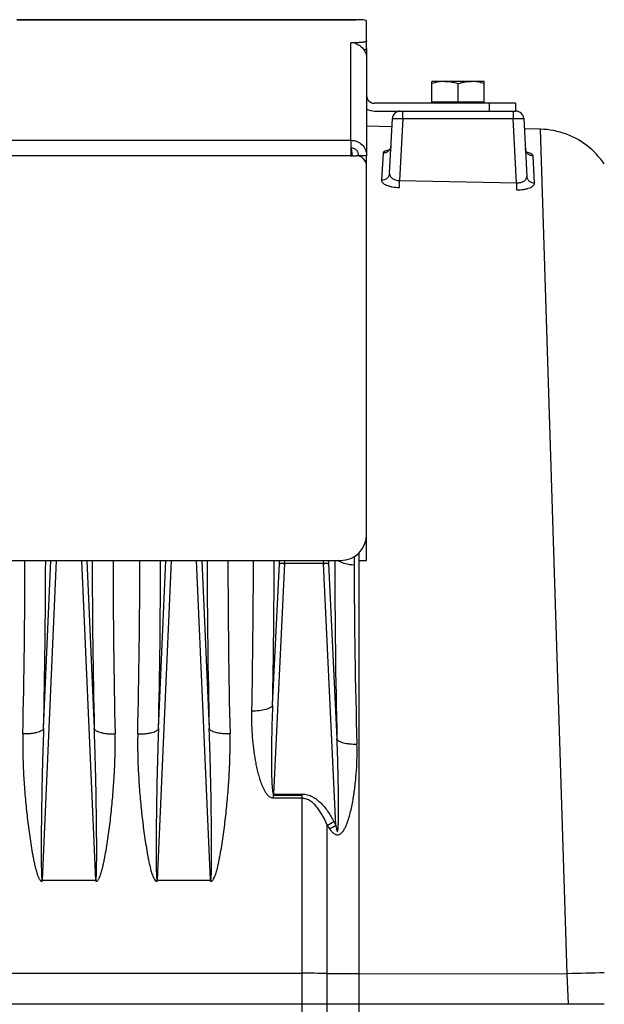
# Model space of a CAD drawing. Extents: x -1404 to 1181, y 8 to 1628.
# Tile 74 of 75: x 777 to 888, y 853 to 1041. Entities that reach past the tile are written whole.
import ezdxf

# ---------------------------------------------------------------- set-up
doc = ezdxf.new("R2010")
doc.units = 0
doc.header["$LTSCALE"] = 65.395
doc.layers.add('SG48_1', color=7, linetype='CONTINUOUS')

msp = doc.modelspace()

# ---------------------------------------------------------------- linework, layer by layer
at = {"layer": 'SG48_1', "color": 6, "linetype": 'CONTINUOUS'}
for p, q in [((775.97, 1041.02), (839.97, 1041.02)), ((842.97, 1035.48), (842.97, 1040.72)), ((842.97, 1033.57), (842.97, 1015)), ((855.47, 1025.22), (855.47, 1029.22)), ((857.97, 1029.22), (855.47, 1029.22)), ((865.47, 1029.22), (862.97, 1029.22)), ((865.47, 1025.22), (865.47, 1029.22)), ((860.47, 1025.22), (860.47, 1028.78)), ((871.47, 1025.02), (844.47, 1025.02)), ((871.47, 1025.02), (871.47, 1023.52)), ((844.47, 1023.52), (870.98, 1023.52)), ((847.35, 1011.61), (847.9, 1022.1)), ((871.05, 1023.52), (871.55, 1023.52)), ((873.05, 1022.1), (873.62, 1011.06)), ((847.82, 1020.54), (842.97, 1020.62)), ((876.25, 1020.04), (873.15, 1020.1)), ((842.97, 942.49), (842.97, 1012.97)), ((842.97, 937.48), (842.97, 942.48)), ((841.47, 938.92), (841.47, 937.48)), ((642.97, 937.49), (837.97, 937.49)), ((841.47, 937.48), (842.97, 937.48)), ((830.57, 892.52), (825.15, 892.52)), ((888.47, 852.52), (542.97, 852.52))]:
    msp.add_line(p, q, dxfattribs=at)
at = {"layer": 'SG48_1', "color": 9, "linetype": 'CONTINUOUS'}
for p, q in [((842.32, 1040.98), (775.97, 1040.98)), ((839.97, 1017.93), (839.97, 1036.61)), ((866.47, 1023.52), (866.47, 1025.02)), ((849.89, 1022.08), (849.27, 1010.23)), ((849.89, 1022.08), (849.89, 1023.52)), ((849.89, 1022.08), (871.05, 1022.08)), ((871.05, 1023.52), (871.05, 1022.08)), ((871.69, 1009.8), (871.05, 1022.08)), ((881.39, 858.37), (876.25, 1020.04)), ((640.97, 1017.93), (839.97, 1017.93)), ((840.01, 1016.45), (840.2, 1014.98)), ((840.01, 1016.45), (840.2, 1014.97)), ((839.97, 1014.97), (640.97, 1014.97)), ((783.53, 937.49), (780.84, 876.32)), ((781.12, 905.3), (782.53, 937.49)), ((791.1, 876.32), (788.42, 937.49)), ((789.41, 937.49), (790.82, 905.3)), ((805.53, 937.49), (802.84, 876.32)), ((803.12, 905.3), (804.53, 937.49)), ((813.1, 876.32), (810.42, 937.49)), ((811.41, 937.49), (812.82, 905.3)), ((824.96, 909.78), (826.26, 936.91)), ((827.25, 936.89), (825.15, 892.78)), ((826.26, 936.91), (826.28, 937.49)), ((837.08, 886.79), (834.69, 936.89)), ((835.66, 937.49), (835.69, 936.91)), ((835.69, 936.91), (837.29, 903.32)), ((840.58, 938.23), (840.58, 936.61)), ((841.53, 771.88), (841.53, 937.48)), ((830.57, 891.96), (830.57, 764.23)), ((835.42, 770.25), (835.42, 886.81)), ((542.97, 858.46), (830.57, 858.46)), ((841.53, 858.39), (881.39, 858.37)), ((881.59, 852.52), (881.39, 858.37))]:
    msp.add_line(p, q, dxfattribs=at)
at = {"layer": 'SG48_1', "color": 2, "linetype": 'CONTINUOUS'}
for p, q in [((839.97, 1041.02), (840.97, 1041.02)), ((840.97, 1036.61), (839.97, 1036.61)), ((840.97, 1036.42), (840.97, 1036.61)), ((842.97, 1035.48), (842.97, 1033.57)), ((862.97, 1029.22), (857.97, 1029.22)), ((865.47, 1025.22), (855.47, 1025.22)), ((839.97, 1017.93), (839.97, 1014.97)), ((839.97, 1014.97), (840.97, 1014.97)), ((842.97, 1014.97), (841.47, 1014.97)), ((841.47, 1014.97), (841.47, 1014.91)), ((842.97, 1013.04), (842.97, 1014.97)), ((846.1, 1015.49), (845.82, 1010.28)), ((875.1, 1009.73), (874.82, 1014.98)), ((849.25, 1008.89), (849.27, 1010.23)), ((849.27, 1010.23), (871.69, 1009.8)), ((871.69, 1009.8), (871.67, 1008.46)), ((827.25, 936.94), (827.28, 937.49)), ((834.69, 936.89), (827.25, 936.89)), ((834.67, 937.49), (834.69, 936.94)), ((825.15, 892.78), (830.57, 892.78)), ((825.15, 891.96), (825.15, 892.78)), ((830.57, 891.96), (825.15, 891.96)), ((830.57, 892.78), (830.57, 891.96)), ((780.84, 876.32), (791.1, 876.32)), ((780.84, 876.05), (780.84, 876.32)), ((791.1, 876.32), (791.1, 876.05)), ((802.84, 876.32), (813.1, 876.32)), ((802.84, 876.05), (802.84, 876.32)), ((813.1, 876.32), (813.1, 876.05))]:
    msp.add_line(p, q, dxfattribs=at)
at = {"layer": 'SG48_1', "color": 6, "linetype": 'CONTINUOUS'}
for points in [[(888.47, 1013.36), (888.17, 1013.79), (887.79, 1014.3), (887.39, 1014.79), (886.97, 1015.26), (886.53, 1015.72), (886.07, 1016.15), (885.59, 1016.57), (885.09, 1016.97), (884.58, 1017.34), (884.05, 1017.69), (883.51, 1018.02), (882.96, 1018.33), (882.39, 1018.61), (881.81, 1018.87), (881.22, 1019.1), (880.62, 1019.31), (880.01, 1019.49), (879.4, 1019.65), (878.78, 1019.78), (878.15, 1019.89), (877.53, 1019.97), (876.89, 1020.02), (876.25, 1020.04)], [(847.62, 1016.86), (847.62, 1016.85), (847.61, 1016.75), (847.59, 1016.65), (847.57, 1016.56), (847.54, 1016.47), (847.5, 1016.39), (847.47, 1016.32), (847.42, 1016.25), (847.38, 1016.19), (847.34, 1016.13), (847.3, 1016.09), (847.26, 1016.05), (847.22, 1016.02), (847.19, 1015.99), (847.17, 1015.97), (847.15, 1015.96), (847.13, 1015.95), (847.13, 1015.95)], [(873.81, 1015.47), (873.81, 1015.47), (873.81, 1015.47), (873.8, 1015.48), (873.78, 1015.49), (873.76, 1015.51), (873.73, 1015.53), (873.7, 1015.56), (873.66, 1015.59), (873.62, 1015.64), (873.58, 1015.69), (873.54, 1015.75), (873.5, 1015.81), (873.46, 1015.89), (873.43, 1015.97), (873.4, 1016.06), (873.38, 1016.15), (873.36, 1016.24), (873.35, 1016.34), (873.35, 1016.36)]]:
    msp.add_lwpolyline(points, dxfattribs=at)
at = {"layer": 'SG48_1', "color": 2, "linetype": 'CONTINUOUS'}
for centre, radius, start, end in [((839.91, 1033.54), 3.08, 71.0644, 88.8182), ((839.91, 1033.54), 3.07, 69.745, 71.0216), ((839.95, 1033.57), 3.03, 0.0002, 2.7279), ((849.4, 1022.02), 1.5, 89.9999, 177), ((848.42, 1009.98), 6.21, 100.4582, 101.7517), ((872.27, 1009.49), 6.28, 76.3188, 77.4009), ((-652.77, 937.97), 1430.31, 358.65005, 359.98065), ((2294.49, 938.81), 1500.08, 180.0503, 181.319), ((-630.76, 937.97), 1430.3, 358.65005, 359.98065), ((2316.48, 938.81), 1500.07, 180.0503, 181.31901), ((826.63, 922.66), 14.29, 87.5018, 87.8313), ((825.44, 898.83), 38.1, 87.2754, 87.3992), ((835.31, 922.66), 14.29, 92.1687, 92.4982), ((836.5, 898.83), 38.1, 92.6008, 92.7246), ((763.78, 1028.12), 158.43, 296.8834, 297.4085), ((860.12, 903.02), 29.55, 213.2603, 214.8477), ((756.4, 1033.45), 167.39, 298.3477, 298.8156), ((864.51, 901.88), 31.31, 207.3893, 208.8143)]:
    msp.add_arc(centre, radius, start, end, dxfattribs=at)
at = {"layer": 'SG48_1', "color": 6, "linetype": 'CONTINUOUS'}
for centre, radius, start, end in [((844.47, 1026.52), 1.5, 180, 270), ((844.47, 1026.52), 3, 239.9879, 270), ((871.55, 1022.02), 1.5, 3, 90), ((840.97, 1012.97), 2, 0, 90), ((837.97, 942.49), 5, 270, 360)]:
    msp.add_arc(centre, radius, start, end, dxfattribs=at)
at = {"layer": 'SG48_1', "color": 9, "linetype": 'CONTINUOUS'}
for centre, radius, start, end in [((-800.14, 940.83), 1581.66, 358.71278, 359.87929), ((2303.8, 939.99), 1513.38, 180.09439, 181.31354), ((-709.86, 939.99), 1513.38, 358.68646, 359.90561), ((2394.08, 940.83), 1581.66, 180.12071, 181.28722), ((-650.27, 938.53), 1471.56, 358.8368, 359.95949), ((-725.9, 940.52), 1551.17, 358.8646, 359.88843), ((2328.94, 939.03), 1492.08, 180.05881, 181.37139), ((1972.98, 937.09), 1132.4, 180.02468, 181.75912), ((830.59, 443.71), 414.75, 89.3335, 90.0028), ((841.75, 1394.5), 536.11, 269.3237, 269.9768), ((895.14, 459.36), 399.24, 90.9567, 91.9736)]:
    msp.add_arc(centre, radius, start, end, dxfattribs=at)
at = {"layer": 'SG48_1', "color": 6, "linetype": 'CONTINUOUS'}
msp.add_ellipse((840.97, 1040.72), major_axis=(2, 0), ratio=0.176327, start_param=0, end_param=0.832368, dxfattribs=at)
for points, knots in [([(842.32, 1040.98), (842.11, 1041.01), (841.66, 1041.02), (841.21, 1041.02), (840.97, 1041.02)], [0, 0, 0, 0, 0.463927, 1, 1, 1, 1]), ([(842.97, 1036.96), (842.97, 1036.94), (842.94, 1036.89), (842.88, 1036.86), (842.78, 1036.81), (842.62, 1036.76), (842.37, 1036.71), (842.07, 1036.67), (841.6, 1036.63), (841.23, 1036.61), (840.97, 1036.61)], [0, 0, 0, 0, 0.037501, 0.065436, 0.100819, 0.194372, 0.316764, 0.464142, 0.63132, 1, 1, 1, 1]), ([(842.46, 1035.25), (842.53, 1035.27), (842.66, 1035.3), (842.81, 1035.34), (842.89, 1035.39), (842.94, 1035.42), (842.97, 1035.46), (842.97, 1035.48)], [0, 0, 0, 0, 0.384219, 0.6775, 0.788871, 0.877529, 1, 1, 1, 1]), ([(857.97, 1029.22), (857.55, 1029.22), (856.7, 1029.14), (855.88, 1028.91), (855.47, 1028.78)], [0, 0, 0, 0, 0.498125, 1, 1, 1, 1]), ([(865.47, 1028.78), (865.07, 1028.91), (864.25, 1029.14), (863.39, 1029.22), (862.97, 1029.22)], [0, 0, 0, 0, 0.501875, 1, 1, 1, 1]), ([(839.97, 1017.93), (840.36, 1017.93), (841.15, 1017.77), (842.15, 1017.12), (842.81, 1016.14), (842.97, 1015.36), (842.97, 1014.97)], [0, 0, 0, 0, 0.251766, 0.5025, 0.75177, 1, 1, 1, 1]), ([(841.47, 1014.97), (841.47, 1015.17), (841.39, 1015.55), (841.06, 1016.05), (840.56, 1016.37), (840.17, 1016.45), (839.97, 1016.45)], [0, 0, 0, 0, 0.248229, 0.4975, 0.748235, 1, 1, 1, 1])]:
    msp.add_open_spline(points, degree=3, knots=knots, dxfattribs=at)
at = {"layer": 'SG48_1', "color": 2, "linetype": 'CONTINUOUS'}
for points, knots in [([(840.97, 1036.43), (841.25, 1036.32), (841.78, 1036.03), (842.41, 1035.39), (842.84, 1034.6), (842.95, 1034.01), (842.97, 1033.71)], [0, 0, 0, 0, 0.250087, 0.500266, 0.750242, 1, 1, 1, 1]), ([(857.97, 1029.22), (858.18, 1029.23), (858.71, 1029.19), (859.55, 1029.06), (860.17, 1028.88), (860.47, 1028.78)], [0, 0, 0, 0, 0.248904, 0.623266, 1, 1, 1, 1]), ([(860.47, 1028.78), (860.68, 1028.84), (861.08, 1028.97), (861.71, 1029.11), (862.34, 1029.2), (862.76, 1029.23), (862.97, 1029.22)], [0, 0, 0, 0, 0.251411, 0.501761, 0.751154, 1, 1, 1, 1]), ([(847.16, 1016.06), (847.01, 1016.03), (846.8, 1015.97), (846.54, 1015.88), (846.31, 1015.78), (846.11, 1015.63), (846.1, 1015.49)], [0, 0, 0, 0, 0.36818, 0.522852, 0.656962, 1, 1, 1, 1]), ([(874.82, 1014.98), (874.82, 1015.04), (874.76, 1015.14), (874.65, 1015.24), (874.47, 1015.35), (874.17, 1015.48), (873.91, 1015.55), (873.76, 1015.59)], [0, 0, 0, 0, 0.144834, 0.239126, 0.352129, 0.637539, 1, 1, 1, 1]), ([(845.82, 1010.28), (845.82, 1010.2), (845.86, 1010.01), (846.06, 1009.77), (846.36, 1009.54), (846.78, 1009.33), (847.29, 1009.15), (848.12, 1008.96), (848.79, 1008.9), (849.25, 1008.89)], [0, 0, 0, 0, 0.063661, 0.139715, 0.23538, 0.353055, 0.492193, 0.649933, 1, 1, 1, 1]), ([(871.67, 1008.46), (872.12, 1008.45), (872.79, 1008.49), (873.62, 1008.65), (874.14, 1008.81), (874.56, 1009), (874.86, 1009.22), (875.06, 1009.47), (875.1, 1009.65), (875.1, 1009.73)], [0, 0, 0, 0, 0.351398, 0.509613, 0.648821, 0.766071, 0.860951, 0.936323, 1, 1, 1, 1]), ([(826.26, 936.91), (826.27, 936.92), (826.3, 936.93), (826.36, 936.94), (826.44, 936.94), (826.55, 936.95), (826.69, 936.95), (826.9, 936.95), (827.06, 936.94), (827.17, 936.94)], [0, 0, 0, 0, 0.035473, 0.10181, 0.197848, 0.320902, 0.467327, 0.632724, 1, 1, 1, 1]), ([(827.17, 936.9), (827.06, 936.9), (826.85, 936.91), (826.61, 936.92), (826.44, 936.92), (826.36, 936.92), (826.3, 936.92), (826.27, 936.92), (826.26, 936.91)], [0, 0, 0, 0, 0.368824, 0.681771, 0.805045, 0.900937, 0.966547, 1, 1, 1, 1]), ([(834.77, 936.94), (834.89, 936.94), (835.05, 936.95), (835.26, 936.95), (835.39, 936.95), (835.5, 936.94), (835.59, 936.94), (835.65, 936.93), (835.68, 936.92), (835.69, 936.91)], [0, 0, 0, 0, 0.367276, 0.532673, 0.679098, 0.802152, 0.89819, 0.964527, 1, 1, 1, 1]), ([(835.69, 936.91), (835.68, 936.92), (835.65, 936.92), (835.59, 936.92), (835.5, 936.92), (835.34, 936.92), (835.09, 936.91), (834.89, 936.9), (834.77, 936.9)], [0, 0, 0, 0, 0.033453, 0.099063, 0.194955, 0.318229, 0.631176, 1, 1, 1, 1]), ([(777.14, 904.28), (777.11, 903.1), (777.11, 900.74), (777.23, 897.18), (777.46, 893.61), (777.73, 890.63), (777.99, 888.24), (778.21, 886.44), (778.45, 884.64), (778.72, 882.85), (778.97, 881.35), (779.2, 880.16), (779.39, 879.26), (779.57, 878.52), (779.73, 877.94), (779.86, 877.5), (779.99, 877.14), (780.11, 876.86), (780.2, 876.65), (780.32, 876.45), (780.43, 876.29), (780.53, 876.18), (780.62, 876.11), (780.71, 876.07), (780.79, 876.05), (780.83, 876.05), (780.84, 876.05)], [0, 0, 0, 0, 0.122593, 0.245983, 0.370116, 0.494933, 0.557579, 0.620373, 0.683307, 0.746374, 0.809567, 0.841209, 0.872881, 0.904583, 0.920446, 0.936317, 0.952198, 0.960144, 0.968093, 0.976048, 0.984009, 0.987997, 0.991988, 0.995994, 0.997995, 1, 1, 1, 1]), ([(791.1, 876.05), (791.18, 876.05), (791.33, 876.1), (791.49, 876.26), (791.63, 876.45), (791.78, 876.72), (791.93, 877.07), (792.13, 877.64), (792.34, 878.38), (792.56, 879.26), (792.74, 880.16), (792.97, 881.35), (793.23, 882.85), (793.5, 884.64), (793.74, 886.44), (793.95, 888.24), (794.21, 890.63), (794.48, 893.61), (794.71, 897.18), (794.83, 900.74), (794.83, 903.1), (794.8, 904.28)], [0, 0, 0, 0, 0.007916, 0.015877, 0.023838, 0.031795, 0.047687, 0.06357, 0.095304, 0.127009, 0.158685, 0.190331, 0.253531, 0.316605, 0.379547, 0.442348, 0.505002, 0.629834, 0.753983, 0.877388, 1, 1, 1, 1]), ([(799.14, 904.28), (799.11, 903.1), (799.11, 900.74), (799.23, 897.18), (799.46, 893.61), (799.73, 890.63), (799.99, 888.24), (800.21, 886.44), (800.45, 884.64), (800.72, 882.85), (800.97, 881.35), (801.2, 880.16), (801.39, 879.26), (801.57, 878.52), (801.73, 877.94), (801.86, 877.5), (802.02, 877.06), (802.24, 876.54), (802.55, 876.07), (802.84, 876.05)], [0, 0, 0, 0, 0.122766, 0.246329, 0.370637, 0.495629, 0.558364, 0.621246, 0.684269, 0.747425, 0.810707, 0.842393, 0.87411, 0.905856, 0.921742, 0.937635, 0.953538, 0.969451, 1, 1, 1, 1]), ([(813.1, 876.05), (813.14, 876.05), (813.21, 876.06), (813.35, 876.13), (813.49, 876.26), (813.63, 876.45), (813.78, 876.72), (813.93, 877.07), (814.13, 877.64), (814.34, 878.38), (814.56, 879.26), (814.74, 880.16), (814.97, 881.35), (815.23, 882.85), (815.5, 884.64), (815.74, 886.44), (815.95, 888.24), (816.21, 890.63), (816.48, 893.61), (816.67, 896.59), (816.77, 898.97), (816.83, 901.33), (816.83, 903.1), (816.8, 904.28)], [0, 0, 0, 0, 0.003999, 0.007999, 0.015961, 0.023921, 0.031876, 0.047767, 0.063648, 0.09538, 0.127083, 0.158756, 0.190399, 0.253593, 0.316662, 0.379599, 0.442395, 0.505043, 0.629864, 0.754002, 0.815797, 0.8774, 1, 1, 1, 1])]:
    msp.add_open_spline(points, degree=3, knots=knots, dxfattribs=at)
at = {"layer": 'SG48_1', "color": 9, "linetype": 'CONTINUOUS'}
for points, knots in [([(847.9, 1022.1), (847.9, 1022.1), (847.92, 1022.11), (847.94, 1022.11), (847.99, 1022.11), (848.06, 1022.12), (848.14, 1022.12), (848.28, 1022.12), (848.5, 1022.12), (848.8, 1022.11), (849.14, 1022.1), (849.51, 1022.09), (849.77, 1022.08), (849.89, 1022.08)], [0, 0, 0, 0, 0.005474, 0.020097, 0.044053, 0.077165, 0.119133, 0.16956, 0.293799, 0.44514, 0.617791, 0.805131, 1, 1, 1, 1]), ([(871.05, 1022.08), (871.18, 1022.08), (871.43, 1022.09), (871.8, 1022.1), (872.14, 1022.11), (872.44, 1022.12), (872.66, 1022.12), (872.8, 1022.12), (872.89, 1022.12), (872.95, 1022.11), (873, 1022.11), (873.03, 1022.11), (873.05, 1022.1), (873.05, 1022.1)], [0, 0, 0, 0, 0.194869, 0.382209, 0.55486, 0.706201, 0.83044, 0.880867, 0.922835, 0.955947, 0.979903, 0.994526, 1, 1, 1, 1]), ([(847.62, 1016.81), (847.6, 1016.66), (847.53, 1016.35), (847.35, 1016.09), (847.24, 1015.97)], [0, 0, 0, 0, 0.481661, 1, 1, 1, 1]), ([(873.35, 1016.36), (873.36, 1016.19), (873.44, 1015.83), (873.76, 1015.37), (874.25, 1015.06), (874.63, 1014.98), (874.82, 1014.98)], [0, 0, 0, 0, 0.230258, 0.484645, 0.747862, 1, 1, 1, 1]), ([(847.24, 1015.97), (847.09, 1015.81), (846.73, 1015.56), (846.3, 1015.48), (846.1, 1015.49)], [0, 0, 0, 0, 0.516184, 1, 1, 1, 1]), ([(847.35, 1011.61), (847.34, 1011.44), (847.27, 1011.17), (847.08, 1010.86), (846.81, 1010.58), (846.39, 1010.34), (846.01, 1010.28), (845.82, 1010.28)], [0, 0, 0, 0, 0.233232, 0.359893, 0.490479, 0.75279, 1, 1, 1, 1]), ([(847.35, 1011.61), (847.34, 1011.53), (847.36, 1011.35), (847.49, 1011), (847.86, 1010.61), (848.5, 1010.3), (849.01, 1010.23), (849.27, 1010.23)], [0, 0, 0, 0, 0.096951, 0.197994, 0.424463, 0.695178, 1, 1, 1, 1]), ([(871.69, 1009.8), (871.96, 1009.78), (872.46, 1009.82), (873.11, 1010.08), (873.48, 1010.46), (873.61, 1010.81), (873.63, 1010.98), (873.62, 1011.06)], [0, 0, 0, 0, 0.307857, 0.577736, 0.801546, 0.902167, 1, 1, 1, 1]), ([(873.62, 1011.06), (873.63, 1010.89), (873.7, 1010.63), (873.88, 1010.33), (874.14, 1010.05), (874.55, 1009.8), (874.92, 1009.74), (875.1, 1009.73)], [0, 0, 0, 0, 0.233749, 0.360233, 0.490493, 0.752271, 1, 1, 1, 1]), ([(840.58, 936.61), (840.01, 936.62), (839.17, 936.74), (838.15, 937.1), (837.71, 937.35), (837.52, 937.49)], [0, 0, 0, 0, 0.528909, 0.779864, 1, 1, 1, 1]), ([(825.15, 891.96), (825.05, 891.96), (824.86, 891.99), (824.5, 892.13), (824.13, 892.44), (823.77, 892.89), (823.47, 893.37), (823.21, 893.88), (822.91, 894.57), (822.6, 895.46), (822.28, 896.54), (822.01, 897.63), (821.79, 898.73), (821.4, 900.92), (821.03, 904.23), (820.95, 907.19), (820.98, 908.66)], [0, 0, 0, 0, 0.01618, 0.032317, 0.064328, 0.096207, 0.127978, 0.159669, 0.191298, 0.254393, 0.317324, 0.380105, 0.442743, 0.505242, 0.753757, 1, 1, 1, 1]), ([(824.96, 909.78), (824.94, 909.7), (824.83, 909.52), (824.56, 909.31), (824.16, 909.11), (823.43, 908.86), (822.35, 908.68), (821.45, 908.65), (820.98, 908.66)], [0, 0, 0, 0, 0.05968, 0.138506, 0.241727, 0.369066, 0.675672, 1, 1, 1, 1]), ([(824.96, 909.78), (824.93, 909.04), (824.88, 907.56), (824.81, 905.33), (824.77, 903.47), (824.75, 901.99), (824.74, 900.88), (824.74, 899.77), (824.74, 898.67), (824.75, 897.57), (824.76, 896.65), (824.78, 895.93), (824.8, 895.39), (824.83, 894.86), (824.85, 894.34), (824.89, 893.84), (824.94, 893.44), (824.98, 893.15), (825.02, 892.99), (825.05, 892.89), (825.08, 892.83), (825.11, 892.79), (825.14, 892.78), (825.15, 892.78)], [0, 0, 0, 0, 0.130427, 0.260984, 0.391517, 0.456717, 0.521828, 0.586809, 0.651596, 0.716092, 0.780131, 0.811894, 0.843396, 0.874539, 0.905138, 0.934836, 0.962824, 0.975582, 0.986759, 0.991419, 0.995185, 0.997942, 1, 1, 1, 1]), ([(781.12, 905.3), (781.1, 905.22), (780.99, 905.06), (780.71, 904.86), (780.32, 904.68), (779.81, 904.52), (779.2, 904.4), (778.3, 904.29), (777.61, 904.27), (777.14, 904.28)], [0, 0, 0, 0, 0.056449, 0.133055, 0.23515, 0.36238, 0.510292, 0.671529, 1, 1, 1, 1]), ([(781.12, 905.3), (781.07, 904.08), (780.99, 901.65), (780.88, 897.99), (780.81, 894.94), (780.77, 892.5), (780.74, 890.66), (780.71, 888.83), (780.69, 887), (780.67, 885.47), (780.67, 884.25), (780.66, 883.33), (780.66, 882.42), (780.66, 881.5), (780.66, 880.59), (780.67, 879.83), (780.67, 879.22), (780.68, 878.77), (780.69, 878.32), (780.7, 877.87), (780.71, 877.5), (780.72, 877.21), (780.73, 877), (780.75, 876.79), (780.76, 876.62), (780.78, 876.49), (780.8, 876.41), (780.81, 876.36), (780.83, 876.32), (780.84, 876.32)], [0, 0, 0, 0, 0.125819, 0.25193, 0.378243, 0.441452, 0.504684, 0.567929, 0.631172, 0.694397, 0.725994, 0.757575, 0.789132, 0.820654, 0.852126, 0.883518, 0.899171, 0.914779, 0.930328, 0.945784, 0.961091, 0.968653, 0.976109, 0.983398, 0.990363, 0.99362, 0.996527, 0.998808, 1, 1, 1, 1]), ([(790.82, 905.3), (790.85, 905.22), (790.96, 905.06), (791.23, 904.86), (791.63, 904.68), (792.14, 904.52), (792.75, 904.4), (793.64, 904.29), (794.34, 904.27), (794.8, 904.28)], [0, 0, 0, 0, 0.056651, 0.133527, 0.235914, 0.363363, 0.511329, 0.672406, 1, 1, 1, 1]), ([(791.1, 876.32), (791.11, 876.32), (791.13, 876.36), (791.15, 876.41), (791.16, 876.49), (791.18, 876.62), (791.2, 876.79), (791.21, 877), (791.22, 877.21), (791.24, 877.5), (791.25, 877.87), (791.26, 878.32), (791.27, 878.77), (791.27, 879.22), (791.28, 879.83), (791.28, 880.59), (791.28, 881.5), (791.28, 882.42), (791.28, 883.33), (791.28, 884.25), (791.27, 885.47), (791.25, 887), (791.23, 888.83), (791.21, 890.66), (791.18, 892.5), (791.13, 894.94), (791.06, 897.99), (790.96, 901.65), (790.87, 904.08), (790.82, 905.3)], [0, 0, 0, 0, 0.001192, 0.003473, 0.006379, 0.009635, 0.0166, 0.023888, 0.031344, 0.038906, 0.054213, 0.06967, 0.085218, 0.100827, 0.116479, 0.147872, 0.179344, 0.210866, 0.242423, 0.274004, 0.305601, 0.368826, 0.43207, 0.495314, 0.558546, 0.621756, 0.748069, 0.87418, 1, 1, 1, 1]), ([(799.14, 904.28), (799.6, 904.27), (800.3, 904.29), (801.19, 904.4), (801.8, 904.52), (802.31, 904.68), (802.71, 904.86), (802.98, 905.06), (803.1, 905.22), (803.12, 905.3)], [0, 0, 0, 0, 0.327594, 0.488671, 0.636637, 0.764086, 0.866473, 0.943349, 1, 1, 1, 1]), ([(803.12, 905.3), (803.07, 904.08), (802.99, 901.65), (802.88, 897.99), (802.81, 894.94), (802.77, 892.5), (802.74, 890.66), (802.71, 888.83), (802.69, 887), (802.67, 885.47), (802.67, 884.25), (802.66, 883.33), (802.66, 882.42), (802.66, 881.5), (802.66, 880.59), (802.67, 879.83), (802.67, 879.22), (802.68, 878.77), (802.69, 878.32), (802.7, 877.87), (802.71, 877.5), (802.72, 877.21), (802.73, 877), (802.75, 876.79), (802.76, 876.62), (802.78, 876.49), (802.8, 876.41), (802.81, 876.36), (802.83, 876.32), (802.84, 876.32)], [0, 0, 0, 0, 0.125819, 0.25193, 0.378244, 0.441453, 0.504685, 0.567929, 0.631173, 0.694398, 0.725995, 0.757576, 0.789132, 0.820655, 0.852127, 0.88352, 0.899172, 0.914781, 0.930329, 0.945785, 0.961092, 0.968654, 0.97611, 0.983399, 0.990364, 0.99362, 0.996527, 0.998808, 1, 1, 1, 1]), ([(813.1, 876.32), (813.11, 876.32), (813.13, 876.36), (813.15, 876.41), (813.16, 876.49), (813.18, 876.62), (813.2, 876.79), (813.21, 877), (813.22, 877.21), (813.24, 877.5), (813.25, 877.87), (813.26, 878.32), (813.27, 878.77), (813.27, 879.22), (813.28, 879.83), (813.28, 880.59), (813.28, 881.5), (813.28, 882.42), (813.28, 883.33), (813.28, 884.25), (813.27, 885.47), (813.25, 887), (813.23, 888.83), (813.21, 890.66), (813.18, 892.5), (813.13, 894.94), (813.06, 897.99), (812.96, 901.65), (812.87, 904.08), (812.82, 905.3)], [0, 0, 0, 0, 0.001192, 0.003474, 0.006381, 0.009638, 0.016603, 0.023892, 0.031348, 0.03891, 0.054217, 0.069674, 0.085222, 0.100831, 0.116483, 0.147876, 0.179347, 0.21087, 0.242426, 0.274007, 0.305604, 0.368829, 0.432072, 0.495316, 0.558548, 0.621757, 0.74807, 0.874181, 1, 1, 1, 1]), ([(816.8, 904.28), (816.34, 904.27), (815.64, 904.29), (814.75, 904.4), (814.14, 904.52), (813.63, 904.68), (813.23, 904.86), (812.96, 905.06), (812.85, 905.22), (812.82, 905.3)], [0, 0, 0, 0, 0.327594, 0.488671, 0.636637, 0.764086, 0.866473, 0.943349, 1, 1, 1, 1]), ([(837.08, 886.79), (837.09, 886.69), (837.12, 886.49), (837.16, 886.25), (837.2, 886.05), (837.23, 885.93), (837.25, 885.84), (837.27, 885.76), (837.29, 885.7), (837.31, 885.66), (837.32, 885.63), (837.34, 885.61), (837.35, 885.6), (837.36, 885.59), (837.38, 885.59), (837.4, 885.61), (837.41, 885.63), (837.42, 885.67), (837.44, 885.73), (837.45, 885.8), (837.47, 885.87), (837.48, 885.97), (837.49, 886.09), (837.51, 886.24), (837.52, 886.44), (837.54, 886.69), (837.55, 886.98), (837.56, 887.38), (837.58, 887.87), (837.59, 888.47), (837.59, 889.26), (837.6, 890.25), (837.59, 891.44), (837.58, 892.63), (837.56, 893.82), (837.54, 895), (837.52, 896.19), (837.49, 897.38), (837.45, 898.96), (837.38, 900.94), (837.32, 902.53), (837.29, 903.32)], [0, 0, 0, 0, 0.015664, 0.03133, 0.039163, 0.046997, 0.050914, 0.054831, 0.058747, 0.060704, 0.062659, 0.063635, 0.064607, 0.065566, 0.066503, 0.067464, 0.068427, 0.070363, 0.074247, 0.078141, 0.082039, 0.085938, 0.093741, 0.101548, 0.109356, 0.124977, 0.140601, 0.156228, 0.187484, 0.218743, 0.250003, 0.312526, 0.375047, 0.437566, 0.500082, 0.562592, 0.625097, 0.687597, 0.750091, 0.875059, 1, 1, 1, 1]), ([(837.29, 903.32), (837.31, 903.24), (837.43, 903.08), (837.7, 902.89), (838.07, 902.73), (838.55, 902.58), (839.11, 902.47), (839.97, 902.35), (840.65, 902.33), (841.11, 902.33)], [0, 0, 0, 0, 0.059894, 0.138411, 0.238868, 0.360799, 0.501804, 0.658326, 1, 1, 1, 1]), ([(835.88, 886.13), (836, 885.95), (836.2, 885.69), (836.51, 885.38), (836.77, 885.18), (837.05, 885.03), (837.37, 884.96), (837.69, 885.02), (837.97, 885.17), (838.21, 885.38), (838.49, 885.7), (838.77, 886.15), (839.04, 886.73), (839.28, 887.32), (839.48, 887.92), (839.73, 888.73), (839.99, 889.76), (840.25, 891.01), (840.47, 892.26), (840.65, 893.52), (840.86, 895.2), (841.04, 897.3), (841.15, 899.82), (841.14, 901.5), (841.11, 902.33)], [0, 0, 0, 0, 0.032233, 0.048329, 0.064374, 0.08031, 0.096054, 0.111612, 0.127116, 0.142642, 0.158205, 0.189396, 0.220677, 0.252005, 0.283357, 0.31472, 0.37744, 0.440127, 0.502753, 0.565298, 0.62775, 0.752323, 0.876416, 1, 1, 1, 1]), ([(830.57, 892.78), (830.93, 892.78), (831.64, 892.69), (832.63, 892.28), (833.52, 891.69), (834.57, 890.73), (835.67, 889.33), (836.38, 888.1), (836.71, 887.47)], [0, 0, 0, 0, 0.124831, 0.249755, 0.374776, 0.499855, 0.749837, 1, 1, 1, 1]), ([(835.42, 886.81), (835.17, 887.41), (834.76, 888.28), (834.1, 889.39), (833.56, 890.16), (832.94, 890.86), (832.24, 891.44), (831.45, 891.86), (830.86, 891.96), (830.57, 891.96)], [0, 0, 0, 0, 0.260955, 0.389932, 0.517233, 0.642471, 0.764854, 0.883811, 1, 1, 1, 1])]:
    msp.add_open_spline(points, degree=3, knots=knots, dxfattribs=at)

doc.saveas('drawing.dxf')
